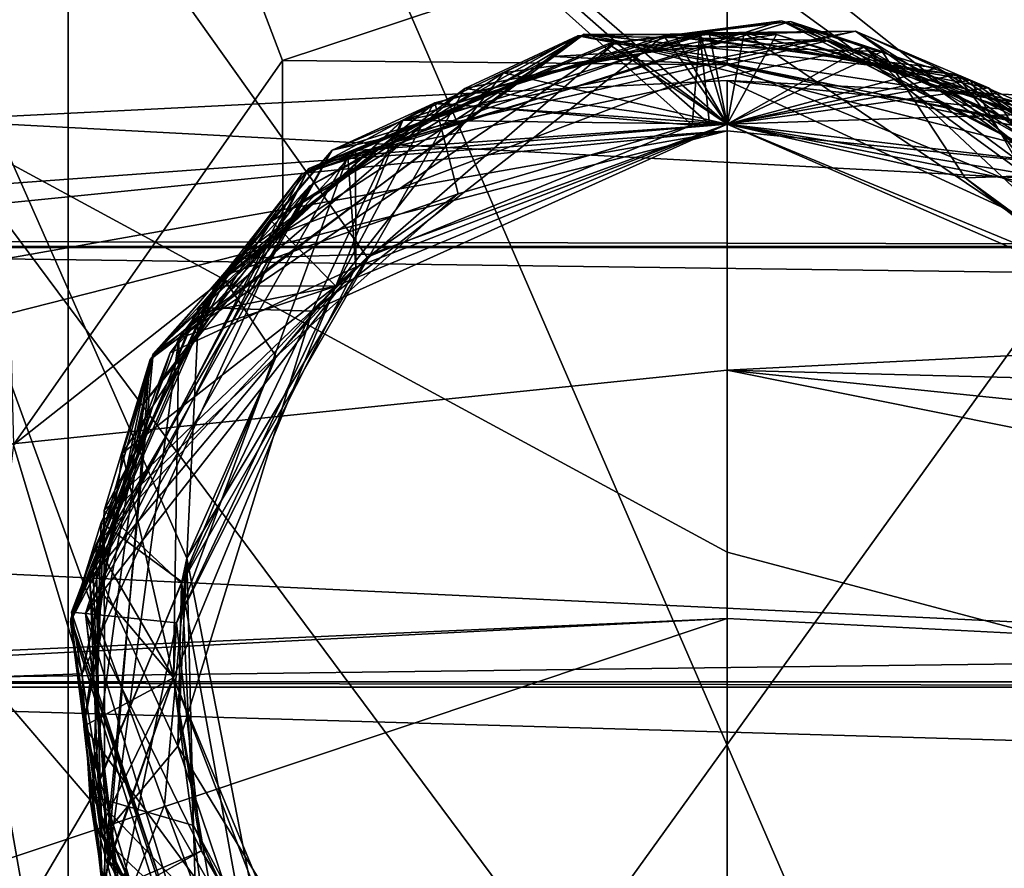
# Model space of a CAD drawing. Header units: millimetres. Extents: x -175 to 175, y 0 to 204.
# Tile 21 of 138: x -152.68 to -148.95, y 75.88 to 79.1. Entities that reach past the tile are written whole.
import ezdxf

# ---------------------------------------------------------------- set-up
doc = ezdxf.new("R2010")
doc.units = ezdxf.units.MM
doc.header["$LTSCALE"] = 65.185185
for name, color, linetype in [('1052', 7, 'CONTINUOUS'), ('1136', 7, 'CONTINUOUS'), ('1137', 7, 'CONTINUOUS'), ('1138', 7, 'CONTINUOUS'), ('1139', 7, 'CONTINUOUS'), ('1146', 7, 'CONTINUOUS'), ('1147', 7, 'CONTINUOUS'), ('1148', 7, 'CONTINUOUS'), ('1149', 7, 'CONTINUOUS'), ('1150', 7, 'CONTINUOUS'), ('1151', 7, 'CONTINUOUS'), ('1207', 7, 'CONTINUOUS'), ('1208', 7, 'CONTINUOUS'), ('1209', 7, 'CONTINUOUS'), ('1210', 7, 'CONTINUOUS'), ('1211', 7, 'CONTINUOUS'), ('1212', 7, 'CONTINUOUS'), ('1315', 7, 'CONTINUOUS'), ('1317', 7, 'CONTINUOUS'), ('1322', 7, 'CONTINUOUS'), ('1336', 7, 'CONTINUOUS'), ('1358', 7, 'CONTINUOUS'), ('1398', 7, 'CONTINUOUS'), ('857', 7, 'CONTINUOUS'), ('861', 7, 'CONTINUOUS'), ('862', 7, 'CONTINUOUS'), ('900', 7, 'CONTINUOUS'), ('902', 7, 'CONTINUOUS')]:
    doc.layers.add(name, color=color, linetype=linetype)

msp = doc.modelspace()

# ---------------------------------------------------------------- linework, layer by layer
at = {"layer": '1052', "color": 7, "linetype": 'CONTINUOUS', "true_color": 0xe0f2ff}
for points in [[(-152.5258, 70.5738, 8.5255), (-152.8154, 76.6019, 8.6746), (-153.1379, 70.5633, 8.3158), (-152.5258, 70.5738, 8.5255)], [(-152.6607, 75.7243, 8.6604), (-152.8154, 76.6019, 8.6746), (-152.5258, 70.5738, 8.5255), (-152.6607, 75.7243, 8.6604)]]:
    msp.add_3dface(points, dxfattribs=at)
at = {"layer": '1136', "color": 7, "linetype": 'CONTINUOUS', "true_color": 0xe0f2ff}
for points in [[(-150, 78.7, 7.5277), (-148.5151, 78.085, 7.4277), (-150, 78.7, 7.6919), (-150, 78.7, 7.5277)], [(-150, 78.7, 7.6919), (-148.5151, 78.085, 7.4277), (-148.5149, 78.0847, 7.5919), (-150, 78.7, 7.6919)]]:
    msp.add_3dface(points, dxfattribs=at)
at = {"layer": '1137', "color": 7, "linetype": 'CONTINUOUS', "true_color": 0xe0f2ff}
for points in [[(-148.3127, 78.9406, 8.7446), (-150, 79.5, 8.7592), (-148.5091, 78.3109, 8.1286), (-148.3127, 78.9406, 8.7446)], [(-150, 79.5, 8.7592), (-150, 78.9251, 8.1843), (-148.5091, 78.3109, 8.1286), (-150, 79.5, 8.7592)]]:
    msp.add_3dface(points, dxfattribs=at)
at = {"layer": '1138', "color": 7, "linetype": 'CONTINUOUS', "true_color": 0xe0f2ff}
for points in [[(-151.5739, 77.9903, 7.6356), (-150, 78.7, 7.5277), (-151.3527, 78.2063, 7.781), (-151.5739, 77.9903, 7.6356)], [(-150, 78.7, 7.5277), (-150, 78.7, 7.6919), (-151.3527, 78.2063, 7.781), (-150, 78.7, 7.5277)], [(-152.0694, 76.9573, 7.8701), (-151.5739, 77.9903, 7.6356), (-151.3527, 78.2063, 7.781), (-152.0694, 76.9573, 7.8701)], [(-152.0839, 76.3408, 7.7435), (-151.5739, 77.9903, 7.6356), (-152.0694, 76.9573, 7.8701), (-152.0839, 76.3408, 7.7435)], [(-151.813, 75.5403, 7.9592), (-152.0839, 76.3408, 7.7435), (-152.0694, 76.9573, 7.8701), (-151.813, 75.5403, 7.9592)], [(-151.1854, 74.8666, 7.8514), (-152.0839, 76.3408, 7.7435), (-151.813, 75.5403, 7.9592), (-151.1854, 74.8666, 7.8514)]]:
    msp.add_3dface(points, dxfattribs=at)
at = {"layer": '1139', "color": 7, "linetype": 'CONTINUOUS', "true_color": 0xe0f2ff}
for points in [[(-150, 79.5, 8.7592), (-151.6873, 78.9406, 8.7446), (-150, 78.9251, 8.1843), (-150, 79.5, 8.7592)], [(-151.6873, 78.9406, 8.7446), (-152.7068, 77.4831, 8.7064), (-151.6863, 78.2882, 8.2454), (-151.6873, 78.9406, 8.7446)], [(-150, 78.9251, 8.1843), (-151.6873, 78.9406, 8.7446), (-151.6863, 78.2882, 8.2454), (-150, 78.9251, 8.1843)], [(-151.6863, 78.2882, 8.2454), (-152.7068, 77.4831, 8.7064), (-152.4467, 76.6149, 8.306), (-151.6863, 78.2882, 8.2454)], [(-152.7068, 77.4831, 8.7064), (-152.8154, 76.6019, 8.6746), (-152.4467, 76.6149, 8.306), (-152.7068, 77.4831, 8.7064)], [(-152.4467, 76.6149, 8.306), (-152.8154, 76.6019, 8.6746), (-152.417, 76.1374, 8.3202), (-152.4467, 76.6149, 8.306)], [(-152.8154, 76.6019, 8.6746), (-152.6607, 75.7243, 8.6604), (-152.417, 76.1374, 8.3202), (-152.8154, 76.6019, 8.6746)], [(-152.417, 76.1374, 8.3202), (-152.6607, 75.7243, 8.6604), (-152.2929, 75.6733, 8.3323), (-152.417, 76.1374, 8.3202)]]:
    msp.add_3dface(points, dxfattribs=at)
at = {"layer": '1146', "color": 7, "linetype": 'CONTINUOUS', "true_color": 0xe0f2ff}
for points in [[(-150.201, 79.0385, 6.3233), (-151.2309, 78.7146, 6.3799), (-150, 78.7, 6.0919), (-150.201, 79.0385, 6.3233)], [(-151.1145, 78.7782, 7.173), (-150, 78.7, 6.8919), (-150.0685, 79.0458, 7.1164), (-151.1145, 78.7782, 7.173)], [(-150.9948, 78.8354, 7.9661), (-150, 78.7, 7.6919), (-149.9358, 79.0459, 7.9095), (-150.9948, 78.8354, 7.9661)], [(-149.1319, 78.8876, 6.2666), (-150.201, 79.0385, 6.3233), (-150, 78.7, 6.0919), (-149.1319, 78.8876, 6.2666)], [(-150.0685, 79.0458, 7.1164), (-150, 78.7, 6.8919), (-149.0092, 78.8372, 7.0597), (-150.0685, 79.0458, 7.1164)], [(-150, 78.7, 7.6919), (-148.5149, 78.0847, 7.5919), (-149.9358, 79.0459, 7.9095), (-150, 78.7, 7.6919)], [(-149.9358, 79.0459, 7.9095), (-148.5149, 78.0847, 7.5919), (-148.8893, 78.7802, 7.8528), (-149.9358, 79.0459, 7.9095)], [(-148.5152, 78.0851, 5.9919), (-149.1319, 78.8876, 6.2666), (-150, 78.7, 6.0919), (-148.5152, 78.0851, 5.9919)], [(-148.2318, 78.2913, 6.21), (-149.1319, 78.8876, 6.2666), (-148.5152, 78.0851, 5.9919), (-148.2318, 78.2913, 6.21)], [(-151.86, 78.1897, 8.0228), (-151.3527, 78.2063, 7.781), (-150.9948, 78.8354, 7.9661), (-151.86, 78.1897, 8.0228)], [(-151.3527, 78.2063, 7.781), (-150, 78.7, 7.6919), (-150.9948, 78.8354, 7.9661), (-151.3527, 78.2063, 7.781)], [(-150, 78.7, 6.8919), (-148.5151, 78.085, 6.7919), (-149.0092, 78.8372, 7.0597), (-150, 78.7, 6.8919)], [(-149.0092, 78.8372, 7.0597), (-148.5151, 78.085, 6.7919), (-148.1428, 78.1929, 7.0031), (-149.0092, 78.8372, 7.0597)], [(-151.9435, 78.0865, 7.2297), (-151.4849, 78.0849, 6.9919), (-151.1145, 78.7782, 7.173), (-151.9435, 78.0865, 7.2297)], [(-151.4849, 78.0849, 6.9919), (-150, 78.7, 6.8919), (-151.1145, 78.7782, 7.173), (-151.4849, 78.0849, 6.9919)], [(-151.2309, 78.7146, 6.3799), (-152.0212, 77.979, 6.4366), (-151.485, 78.0848, 6.1919), (-151.2309, 78.7146, 6.3799)], [(-150, 78.7, 6.0919), (-151.2309, 78.7146, 6.3799), (-151.485, 78.0848, 6.1919), (-150, 78.7, 6.0919)], [(-152.0694, 76.9573, 7.8701), (-151.3527, 78.2063, 7.781), (-152.3631, 77.2344, 8.0794), (-152.0694, 76.9573, 7.8701)], [(-152.3631, 77.2344, 8.0794), (-151.3527, 78.2063, 7.781), (-151.86, 78.1897, 8.0228), (-152.3631, 77.2344, 8.0794)], [(-152.0212, 77.979, 6.4366), (-152.4179, 76.9748, 6.4932), (-151.485, 78.0848, 6.1919), (-152.0212, 77.979, 6.4366)], [(-151.485, 78.0848, 6.1919), (-152.4179, 76.9748, 6.4932), (-152.1, 76.6, 6.2919), (-151.485, 78.0848, 6.1919)], [(-152.394, 77.1053, 7.2863), (-151.4849, 78.0849, 6.9919), (-151.9435, 78.0865, 7.2297), (-152.394, 77.1053, 7.2863)], [(-152.1, 76.6, 7.0919), (-151.4849, 78.0849, 6.9919), (-152.394, 77.1053, 7.2863), (-152.1, 76.6, 7.0919)], [(-152.4061, 76.1555, 8.1361), (-152.0694, 76.9573, 7.8701), (-152.3631, 77.2344, 8.0794), (-152.4061, 76.1555, 8.1361)], [(-152.3785, 76.0258, 7.343), (-152.1, 76.6, 7.0919), (-152.394, 77.1053, 7.2863), (-152.3785, 76.0258, 7.343)], [(-152.4179, 76.9748, 6.4932), (-152.3438, 75.8977, 6.5499), (-152.1, 76.6, 6.2919), (-152.4179, 76.9748, 6.4932)], [(-151.813, 75.5403, 7.9592), (-152.0694, 76.9573, 7.8701), (-152.4061, 76.1555, 8.1361), (-151.813, 75.5403, 7.9592)], [(-152.4347, 76.8432, 5.7001), (-152.3023, 75.7717, 5.7568), (-152.0896, 76.8087, 5.4792), (-152.4347, 76.8432, 5.7001)], [(-152.0896, 76.8087, 5.4792), (-152.3023, 75.7717, 5.7568), (-151.9947, 75.9433, 5.5324), (-152.0896, 76.8087, 5.4792)], [(-151.8997, 75.058, 7.3996), (-152.1, 76.6, 7.0919), (-152.3785, 76.0258, 7.343), (-151.8997, 75.058, 7.3996)], [(-152.3438, 75.8977, 6.5499), (-151.8134, 74.9573, 6.6065), (-152.1, 76.6, 6.2919), (-152.3438, 75.8977, 6.5499)], [(-151.4849, 75.1151, 7.1919), (-152.1, 76.6, 7.0919), (-151.8997, 75.058, 7.3996), (-151.4849, 75.1151, 7.1919)], [(-152.1, 76.6, 6.2919), (-151.8134, 74.9573, 6.6065), (-151.4849, 75.115, 6.3919), (-152.1, 76.6, 6.2919)], [(-151.9805, 75.1633, 8.1927), (-151.813, 75.5403, 7.9592), (-152.4061, 76.1555, 8.1361), (-151.9805, 75.1633, 8.1927)], [(-151.9947, 75.9433, 5.5324), (-152.3023, 75.7717, 5.7568), (-151.5569, 75.1908, 5.5856), (-151.9947, 75.9433, 5.5324)]]:
    msp.add_3dface(points, dxfattribs=at)
at = {"layer": '1147', "color": 7, "linetype": 'CONTINUOUS', "true_color": 0xe0f2ff}
for points in [[(-152.1895, 77.8066, 8.1457), (-150.9948, 78.8354, 7.9661), (-150.5667, 79.0349, 8.0389), (-152.1895, 77.8066, 8.1457)], [(-152.1895, 77.8066, 8.1457), (-150.5667, 79.0349, 8.0389), (-151.5831, 78.4656, 8.1964), (-152.1895, 77.8066, 8.1457)], [(-152.1773, 77.8286, 6.5444), (-151.2309, 78.7146, 6.3799), (-150.5422, 79.0405, 6.4376), (-152.1773, 77.8286, 6.5444)], [(-152.1773, 77.8286, 6.5444), (-150.5422, 79.0405, 6.4376), (-151.7292, 78.3311, 6.6067), (-152.1773, 77.8286, 6.5444)], [(-151.7292, 78.3311, 6.6067), (-150.5422, 79.0405, 6.4376), (-150.849, 78.8948, 6.5519), (-151.7292, 78.3311, 6.6067)], [(-151.5831, 78.4656, 8.1964), (-150.5667, 79.0349, 8.0389), (-150.6601, 78.9561, 8.1416), (-151.5831, 78.4656, 8.1964)], [(-151.4987, 78.6009, 7.2917), (-150.0685, 79.0458, 7.1164), (-149.5142, 79.0523, 7.1849), (-151.4987, 78.6009, 7.2917)], [(-151.4987, 78.6009, 7.2917), (-149.5142, 79.0523, 7.1849), (-151.2348, 78.7123, 7.3742), (-151.4987, 78.6009, 7.2917)], [(-151.1145, 78.7782, 7.173), (-150.0685, 79.0458, 7.1164), (-151.4987, 78.6009, 7.2917), (-151.1145, 78.7782, 7.173)], [(-151.2348, 78.7123, 7.3742), (-149.5142, 79.0523, 7.1849), (-150.2406, 79.0349, 7.3193), (-151.2348, 78.7123, 7.3742)], [(-151.2309, 78.7146, 6.3799), (-150.201, 79.0385, 6.3233), (-150.5422, 79.0405, 6.4376), (-151.2309, 78.7146, 6.3799)], [(-150.9948, 78.8354, 7.9661), (-149.9358, 79.0459, 7.9095), (-150.5667, 79.0349, 8.0389), (-150.9948, 78.8354, 7.9661)], [(-150.849, 78.8948, 6.5519), (-150.5422, 79.0405, 6.4376), (-149.8138, 79.0397, 6.4971), (-150.849, 78.8948, 6.5519)], [(-150.6601, 78.9561, 8.1416), (-150.5667, 79.0349, 8.0389), (-149.6165, 79.0166, 8.0868), (-150.6601, 78.9561, 8.1416)], [(-149.9358, 79.0459, 7.9095), (-148.8893, 78.7802, 7.8528), (-150.5667, 79.0349, 8.0389), (-149.9358, 79.0459, 7.9095)], [(-150.5667, 79.0349, 8.0389), (-148.8893, 78.7802, 7.8528), (-148.5684, 78.6495, 7.9322), (-150.5667, 79.0349, 8.0389)], [(-150.5667, 79.0349, 8.0389), (-148.5684, 78.6495, 7.9322), (-149.6165, 79.0166, 8.0868), (-150.5667, 79.0349, 8.0389)], [(-150.201, 79.0385, 6.3233), (-149.1319, 78.8876, 6.2666), (-150.5422, 79.0405, 6.4376), (-150.201, 79.0385, 6.3233)], [(-150.5422, 79.0405, 6.4376), (-149.1319, 78.8876, 6.2666), (-148.5478, 78.635, 6.3309), (-150.5422, 79.0405, 6.4376)], [(-150.5422, 79.0405, 6.4376), (-148.5478, 78.635, 6.3309), (-149.8138, 79.0397, 6.4971), (-150.5422, 79.0405, 6.4376)], [(-150.2406, 79.0349, 7.3193), (-149.5142, 79.0523, 7.1849), (-149.2024, 78.9131, 7.2645), (-150.2406, 79.0349, 7.3193)], [(-150.0685, 79.0458, 7.1164), (-149.0092, 78.8372, 7.0597), (-149.5142, 79.0523, 7.1849), (-150.0685, 79.0458, 7.1164)], [(-149.8138, 79.0397, 6.4971), (-148.5478, 78.635, 6.3309), (-148.8126, 78.7393, 6.4423), (-149.8138, 79.0397, 6.4971)], [(-149.0092, 78.8372, 7.0597), (-148.1428, 78.1929, 7.0031), (-149.5142, 79.0523, 7.1849), (-149.0092, 78.8372, 7.0597)], [(-149.5142, 79.0523, 7.1849), (-148.1428, 78.1929, 7.0031), (-147.8516, 77.8785, 7.0782), (-149.5142, 79.0523, 7.1849)], [(-149.5142, 79.0523, 7.1849), (-147.8516, 77.8785, 7.0782), (-149.2024, 78.9131, 7.2645), (-149.5142, 79.0523, 7.1849)], [(-149.6165, 79.0166, 8.0868), (-148.5684, 78.6495, 7.9322), (-148.643, 78.636, 8.032), (-149.6165, 79.0166, 8.0868)], [(-149.2024, 78.9131, 7.2645), (-147.8516, 77.8785, 7.0782), (-148.3098, 78.3692, 7.2097), (-149.2024, 78.9131, 7.2645)], [(-149.1319, 78.8876, 6.2666), (-148.2318, 78.2913, 6.21), (-148.5478, 78.635, 6.3309), (-149.1319, 78.8876, 6.2666)], [(-151.86, 78.1897, 8.0228), (-150.9948, 78.8354, 7.9661), (-152.1895, 77.8066, 8.1457), (-151.86, 78.1897, 8.0228)], [(-151.9435, 78.0865, 7.2297), (-151.1145, 78.7782, 7.173), (-151.4987, 78.6009, 7.2917), (-151.9435, 78.0865, 7.2297)], [(-152.0212, 77.979, 6.4366), (-151.2309, 78.7146, 6.3799), (-152.1773, 77.8286, 6.5444), (-152.0212, 77.979, 6.4366)], [(-152.0037, 78.0042, 7.429), (-151.4987, 78.6009, 7.2917), (-151.2348, 78.7123, 7.3742), (-152.0037, 78.0042, 7.429)], [(-152.49, 76.8234, 7.3984), (-151.9435, 78.0865, 7.2297), (-151.4987, 78.6009, 7.2917), (-152.49, 76.8234, 7.3984)], [(-152.49, 76.8234, 7.3984), (-151.4987, 78.6009, 7.2917), (-152.4069, 77.0398, 7.4838), (-152.49, 76.8234, 7.3984)], [(-152.4069, 77.0398, 7.4838), (-151.4987, 78.6009, 7.2917), (-152.0037, 78.0042, 7.429), (-152.4069, 77.0398, 7.4838)], [(-152.2173, 77.6346, 8.2512), (-152.1895, 77.8066, 8.1457), (-151.5831, 78.4656, 8.1964), (-152.2173, 77.6346, 8.2512)], [(-152.2939, 77.4514, 6.6616), (-152.1773, 77.8286, 6.5444), (-151.7292, 78.3311, 6.6067), (-152.2939, 77.4514, 6.6616)], [(-152.3631, 77.2344, 8.0794), (-151.86, 78.1897, 8.0228), (-152.1895, 77.8066, 8.1457), (-152.3631, 77.2344, 8.0794)], [(-152.394, 77.1053, 7.2863), (-151.9435, 78.0865, 7.2297), (-152.49, 76.8234, 7.3984), (-152.394, 77.1053, 7.2863)], [(-152.4179, 76.9748, 6.4932), (-152.0212, 77.979, 6.4366), (-152.1773, 77.8286, 6.5444), (-152.4179, 76.9748, 6.4932)], [(-152.3694, 75.8025, 6.6512), (-152.1773, 77.8286, 6.5444), (-152.4399, 76.4164, 6.7164), (-152.3694, 75.8025, 6.6512)], [(-152.4399, 76.4164, 6.7164), (-152.1773, 77.8286, 6.5444), (-152.2939, 77.4514, 6.6616), (-152.4399, 76.4164, 6.7164)], [(-152.3694, 75.8025, 6.6512), (-152.4179, 76.9748, 6.4932), (-152.1773, 77.8286, 6.5444), (-152.3694, 75.8025, 6.6512)], [(-152.4467, 76.6149, 8.306), (-152.417, 76.1374, 8.3202), (-152.1895, 77.8066, 8.1457), (-152.4467, 76.6149, 8.306)], [(-152.4467, 76.6149, 8.306), (-152.1895, 77.8066, 8.1457), (-152.2173, 77.6346, 8.2512), (-152.4467, 76.6149, 8.306)], [(-152.417, 76.1374, 8.3202), (-152.3612, 75.7787, 8.2524), (-152.1895, 77.8066, 8.1457), (-152.417, 76.1374, 8.3202)], [(-152.3612, 75.7787, 8.2524), (-152.3631, 77.2344, 8.0794), (-152.1895, 77.8066, 8.1457), (-152.3612, 75.7787, 8.2524)], [(-152.4061, 76.1555, 8.1361), (-152.3631, 77.2344, 8.0794), (-152.3612, 75.7787, 8.2524), (-152.4061, 76.1555, 8.1361)], [(-152.3785, 76.0258, 7.343), (-152.394, 77.1053, 7.2863), (-152.49, 76.8234, 7.3984), (-152.3785, 76.0258, 7.343)], [(-152.3709, 75.9952, 7.5386), (-152.49, 76.8234, 7.3984), (-152.4069, 77.0398, 7.4838), (-152.3709, 75.9952, 7.5386)], [(-152.3438, 75.8977, 6.5499), (-152.4179, 76.9748, 6.4932), (-152.3694, 75.8025, 6.6512), (-152.3438, 75.8977, 6.5499)], [(-151.831, 74.8979, 7.5052), (-152.3785, 76.0258, 7.343), (-152.49, 76.8234, 7.3984), (-151.831, 74.8979, 7.5052)], [(-151.831, 74.8979, 7.5052), (-152.49, 76.8234, 7.3984), (-151.9021, 75.0609, 7.5934), (-151.831, 74.8979, 7.5052)], [(-151.9021, 75.0609, 7.5934), (-152.49, 76.8234, 7.3984), (-152.3709, 75.9952, 7.5386), (-151.9021, 75.0609, 7.5934)], [(-151.8481, 74.9164, 5.9039), (-152.4347, 76.8432, 5.7001), (-152.4876, 76.8485, 5.7971), (-151.8481, 74.9164, 5.9039)], [(-151.8481, 74.9164, 5.9039), (-152.4876, 76.8485, 5.7971), (-152.314, 75.8049, 5.9489), (-151.8481, 74.9164, 5.9039)], [(-152.314, 75.8049, 5.9489), (-152.4876, 76.8485, 5.7971), (-152.4347, 76.8432, 5.8941), (-152.314, 75.8049, 5.9489)], [(-152.3023, 75.7717, 5.7568), (-152.4347, 76.8432, 5.7001), (-151.8481, 74.9164, 5.9039), (-152.3023, 75.7717, 5.7568)], [(-152.1406, 75.4149, 6.7712), (-152.3694, 75.8025, 6.6512), (-152.4399, 76.4164, 6.7164), (-152.1406, 75.4149, 6.7712)], [(-151.9805, 75.1633, 8.1927), (-152.4061, 76.1555, 8.1361), (-152.3612, 75.7787, 8.2524), (-151.9805, 75.1633, 8.1927)], [(-152.417, 76.1374, 8.3202), (-152.2929, 75.6733, 8.3323), (-152.3612, 75.7787, 8.2524), (-152.417, 76.1374, 8.3202)], [(-151.8997, 75.058, 7.3996), (-152.3785, 76.0258, 7.343), (-151.831, 74.8979, 7.5052), (-151.8997, 75.058, 7.3996)], [(-151.8134, 74.9573, 6.6065), (-152.3438, 75.8977, 6.5499), (-152.3694, 75.8025, 6.6512), (-151.8134, 74.9573, 6.6065)]]:
    msp.add_3dface(points, dxfattribs=at)
at = {"layer": '1148', "color": 7, "linetype": 'CONTINUOUS', "true_color": 0xe0f2ff}
for points in [[(-150, 78.7, 7.5277), (-151.5739, 77.9903, 7.6356), (-150.2406, 79.0349, 7.3193), (-150, 78.7, 7.5277)], [(-151.5739, 77.9903, 7.6356), (-151.2348, 78.7123, 7.3742), (-150.2406, 79.0349, 7.3193), (-151.5739, 77.9903, 7.6356)], [(-150.849, 78.8948, 6.5519), (-149.8138, 79.0397, 6.4971), (-150, 78.7, 6.7277), (-150.849, 78.8948, 6.5519)], [(-150, 78.7, 7.5277), (-150.2406, 79.0349, 7.3193), (-149.2024, 78.9131, 7.2645), (-150, 78.7, 7.5277)], [(-149.8138, 79.0397, 6.4971), (-148.8126, 78.7393, 6.4423), (-150, 78.7, 6.7277), (-149.8138, 79.0397, 6.4971)], [(-150, 78.9251, 8.1843), (-150.6601, 78.9561, 8.1416), (-149.6165, 79.0166, 8.0868), (-150, 78.9251, 8.1843)], [(-150, 78.9251, 8.1843), (-149.6165, 79.0166, 8.0868), (-148.643, 78.636, 8.032), (-150, 78.9251, 8.1843)], [(-150, 78.9251, 8.1843), (-151.6863, 78.2882, 8.2454), (-150.6601, 78.9561, 8.1416), (-150, 78.9251, 8.1843)], [(-151.6863, 78.2882, 8.2454), (-151.5831, 78.4656, 8.1964), (-150.6601, 78.9561, 8.1416), (-151.6863, 78.2882, 8.2454)], [(-148.5091, 78.3109, 8.1286), (-150, 78.9251, 8.1843), (-148.643, 78.636, 8.032), (-148.5091, 78.3109, 8.1286)], [(-150, 78.7, 7.5277), (-149.2024, 78.9131, 7.2645), (-148.3098, 78.3692, 7.2097), (-150, 78.7, 7.5277)], [(-151.7292, 78.3311, 6.6067), (-150.849, 78.8948, 6.5519), (-151.485, 78.0848, 6.8277), (-151.7292, 78.3311, 6.6067)], [(-151.485, 78.0848, 6.8277), (-150.849, 78.8948, 6.5519), (-150, 78.7, 6.7277), (-151.485, 78.0848, 6.8277)], [(-150, 78.7, 6.7277), (-148.8126, 78.7393, 6.4423), (-148.5152, 78.0851, 6.6277), (-150, 78.7, 6.7277)], [(-151.5739, 77.9903, 7.6356), (-152.0037, 78.0042, 7.429), (-151.2348, 78.7123, 7.3742), (-151.5739, 77.9903, 7.6356)], [(-148.5151, 78.085, 7.4277), (-150, 78.7, 7.5277), (-148.3098, 78.3692, 7.2097), (-148.5151, 78.085, 7.4277)], [(-151.6863, 78.2882, 8.2454), (-152.2173, 77.6346, 8.2512), (-151.5831, 78.4656, 8.1964), (-151.6863, 78.2882, 8.2454)], [(-152.2939, 77.4514, 6.6616), (-151.7292, 78.3311, 6.6067), (-151.485, 78.0848, 6.8277), (-152.2939, 77.4514, 6.6616)], [(-151.6863, 78.2882, 8.2454), (-152.4467, 76.6149, 8.306), (-152.2173, 77.6346, 8.2512), (-151.6863, 78.2882, 8.2454)], [(-152.1, 76.6, 6.9277), (-152.2939, 77.4514, 6.6616), (-151.485, 78.0848, 6.8277), (-152.1, 76.6, 6.9277)], [(-152.0839, 76.3408, 7.7435), (-152.4069, 77.0398, 7.4838), (-152.0037, 78.0042, 7.429), (-152.0839, 76.3408, 7.7435)], [(-151.5739, 77.9903, 7.6356), (-152.0839, 76.3408, 7.7435), (-152.0037, 78.0042, 7.429), (-151.5739, 77.9903, 7.6356)], [(-152.4399, 76.4164, 6.7164), (-152.2939, 77.4514, 6.6616), (-152.1, 76.6, 6.9277), (-152.4399, 76.4164, 6.7164)], [(-152.0839, 76.3408, 7.7435), (-152.3709, 75.9952, 7.5386), (-152.4069, 77.0398, 7.4838), (-152.0839, 76.3408, 7.7435)], [(-152.314, 75.8049, 5.9489), (-152.4347, 76.8432, 5.8941), (-151.9947, 75.9433, 6.1682), (-152.314, 75.8049, 5.9489)], [(-151.9947, 75.9433, 6.1682), (-152.4347, 76.8432, 5.8941), (-152.0896, 76.8087, 6.1151), (-151.9947, 75.9433, 6.1682)], [(-151.4849, 75.115, 7.0277), (-152.4399, 76.4164, 6.7164), (-152.1, 76.6, 6.9277), (-151.4849, 75.115, 7.0277)], [(-152.1406, 75.4149, 6.7712), (-152.4399, 76.4164, 6.7164), (-151.4849, 75.115, 7.0277), (-152.1406, 75.4149, 6.7712)], [(-152.0839, 76.3408, 7.7435), (-151.1854, 74.8666, 7.8514), (-152.3709, 75.9952, 7.5386), (-152.0839, 76.3408, 7.7435)], [(-151.1854, 74.8666, 7.8514), (-151.9021, 75.0609, 7.5934), (-152.3709, 75.9952, 7.5386), (-151.1854, 74.8666, 7.8514)], [(-151.5569, 75.1908, 6.2214), (-152.314, 75.8049, 5.9489), (-151.9947, 75.9433, 6.1682), (-151.5569, 75.1908, 6.2214)]]:
    msp.add_3dface(points, dxfattribs=at)
at = {"layer": '1149', "color": 7, "linetype": 'CONTINUOUS', "true_color": 0xe0f2ff}
for points in [[(-151.1097, 78.7807, 4.7728), (-150.1336, 78.6957, 4.5), (-150.1035, 79.0446, 4.7182), (-151.1097, 78.7807, 4.7728)], [(-150.1336, 78.6957, 4.5), (-150.0675, 78.7, 4.5), (-150.1035, 79.0446, 4.7182), (-150.1336, 78.6957, 4.5)], [(-150.0675, 78.7, 4.5), (-150.0013, 78.7008, 4.5), (-150.1035, 79.0446, 4.7182), (-150.0675, 78.7, 4.5)], [(-150.1035, 79.0446, 4.7182), (-150.0013, 78.7008, 4.5), (-149.0785, 78.8666, 4.6637), (-150.1035, 79.0446, 4.7182)], [(-151.4104, 78.5994, 5.591), (-150, 78.7, 5.2919), (-150.4522, 79.0046, 5.5365), (-151.4104, 78.5994, 5.591)], [(-150.4522, 79.0046, 5.5365), (-150, 78.7, 5.2919), (-149.4123, 78.9752, 5.4819), (-150.4522, 79.0046, 5.5365)], [(-149.4123, 78.9752, 5.4819), (-150, 78.7, 5.2919), (-149.0975, 78.4962, 5.2353), (-149.4123, 78.9752, 5.4819)], [(-148.4786, 78.5163, 5.4274), (-149.4123, 78.9752, 5.4819), (-149.0975, 78.4962, 5.2353), (-148.4786, 78.5163, 5.4274)], [(-150.0013, 78.7008, 4.5), (-148.8735, 78.5115, 4.5), (-149.0785, 78.8666, 4.6637), (-150.0013, 78.7008, 4.5)], [(-149.0785, 78.8666, 4.6637), (-148.8735, 78.5115, 4.5), (-148.2201, 78.2789, 4.6091), (-149.0785, 78.8666, 4.6637)], [(-151.1097, 78.7807, 4.7728), (-151.9154, 78.1225, 4.8273), (-151.0213, 78.4349, 4.5566), (-151.1097, 78.7807, 4.7728)], [(-150.1336, 78.6957, 4.5), (-151.1097, 78.7807, 4.7728), (-151.0213, 78.4349, 4.5566), (-150.1336, 78.6957, 4.5)], [(-151.4092, 78.157, 5.3856), (-150, 78.7, 5.2919), (-151.4104, 78.5994, 5.591), (-151.4092, 78.157, 5.3856)], [(-152.1136, 77.8327, 5.6456), (-151.4092, 78.157, 5.3856), (-151.4104, 78.5994, 5.591), (-152.1136, 77.8327, 5.6456)], [(-148.3702, 77.9242, 5.1788), (-148.4786, 78.5163, 5.4274), (-149.0975, 78.4962, 5.2353), (-148.3702, 77.9242, 5.1788)], [(-151.0213, 78.4349, 4.5566), (-151.9154, 78.1225, 4.8273), (-151.7108, 77.8179, 4.6131), (-151.0213, 78.4349, 4.5566)], [(-152.4347, 76.8432, 5.7001), (-152.0896, 76.8087, 5.4792), (-151.4092, 78.157, 5.3856), (-152.4347, 76.8432, 5.7001)], [(-152.4347, 76.8432, 5.7001), (-151.4092, 78.157, 5.3856), (-152.1136, 77.8327, 5.6456), (-152.4347, 76.8432, 5.7001)], [(-151.9154, 78.1225, 4.8273), (-152.3748, 77.1891, 4.8819), (-151.7108, 77.8179, 4.6131), (-151.9154, 78.1225, 4.8273)], [(-151.7108, 77.8179, 4.6131), (-152.3748, 77.1891, 4.8819), (-152.0682, 76.9642, 4.6697), (-151.7108, 77.8179, 4.6131)], [(-152.3748, 77.1891, 4.8819), (-152.4049, 76.1492, 4.9364), (-152.0682, 76.9642, 4.6697), (-152.3748, 77.1891, 4.8819)], [(-152.0682, 76.9642, 4.6697), (-152.4049, 76.1492, 4.9364), (-152.024, 76.0401, 4.7263), (-152.0682, 76.9642, 4.6697)], [(-152.4049, 76.1492, 4.9364), (-152.0002, 75.1908, 4.991), (-152.024, 76.0401, 4.7263), (-152.4049, 76.1492, 4.9364)], [(-152.024, 76.0401, 4.7263), (-152.0002, 75.1908, 4.991), (-151.587, 75.2247, 4.7828), (-152.024, 76.0401, 4.7263)]]:
    msp.add_3dface(points, dxfattribs=at)
at = {"layer": '1150', "color": 7, "linetype": 'CONTINUOUS', "true_color": 0xe0f2ff}
for points in [[(-150.1035, 79.0446, 4.7182), (-149.7946, 79.0915, 4.7993), (-151.6132, 78.5098, 4.8991), (-150.1035, 79.0446, 4.7182)], [(-151.6132, 78.5098, 4.8991), (-149.7946, 79.0915, 4.7993), (-150.4237, 79.0098, 4.929), (-151.6132, 78.5098, 4.8991)], [(-150.4522, 79.0046, 5.5365), (-149.7601, 79.0885, 5.5976), (-151.5867, 78.532, 5.6974), (-150.4522, 79.0046, 5.5365)], [(-151.5867, 78.532, 5.6974), (-149.7601, 79.0885, 5.5976), (-151.4395, 78.5786, 5.7869), (-151.5867, 78.532, 5.6974)], [(-151.4395, 78.5786, 5.7869), (-149.7601, 79.0885, 5.5976), (-149.4821, 78.9913, 5.6796), (-151.4395, 78.5786, 5.7869)], [(-150.4522, 79.0046, 5.5365), (-149.4123, 78.9752, 5.4819), (-149.7601, 79.0885, 5.5976), (-150.4522, 79.0046, 5.5365)], [(-150.4237, 79.0098, 4.929), (-149.7946, 79.0915, 4.7993), (-148.484, 78.5205, 4.8217), (-150.4237, 79.0098, 4.929)], [(-150.1035, 79.0446, 4.7182), (-149.0785, 78.8666, 4.6637), (-149.7946, 79.0915, 4.7993), (-150.1035, 79.0446, 4.7182)], [(-149.0785, 78.8666, 4.6637), (-148.2201, 78.2789, 4.6091), (-149.7946, 79.0915, 4.7993), (-149.0785, 78.8666, 4.6637)], [(-148.2201, 78.2789, 4.6091), (-148.0957, 78.2198, 4.6996), (-149.7946, 79.0915, 4.7993), (-148.2201, 78.2789, 4.6091)], [(-149.7946, 79.0915, 4.7993), (-148.0957, 78.2198, 4.6996), (-148.484, 78.5205, 4.8217), (-149.7946, 79.0915, 4.7993)], [(-149.4123, 78.9752, 5.4819), (-148.4786, 78.5163, 5.4274), (-149.7601, 79.0885, 5.5976), (-149.4123, 78.9752, 5.4819)], [(-148.4786, 78.5163, 5.4274), (-148.0735, 78.1933, 5.4978), (-149.7601, 79.0885, 5.5976), (-148.4786, 78.5163, 5.4274)], [(-149.7601, 79.0885, 5.5976), (-148.0735, 78.1933, 5.4978), (-149.4821, 78.9913, 5.6796), (-149.7601, 79.0885, 5.5976)], [(-151.1097, 78.7807, 4.7728), (-150.1035, 79.0446, 4.7182), (-151.6132, 78.5098, 4.8991), (-151.1097, 78.7807, 4.7728)], [(-152.0802, 77.8883, 5.0362), (-151.6132, 78.5098, 4.8991), (-150.4237, 79.0098, 4.929), (-152.0802, 77.8883, 5.0362)], [(-151.4104, 78.5994, 5.591), (-150.4522, 79.0046, 5.5365), (-151.5867, 78.532, 5.6974), (-151.4104, 78.5994, 5.591)], [(-149.4821, 78.9913, 5.6796), (-148.0735, 78.1933, 5.4978), (-147.8709, 77.8056, 5.5724), (-149.4821, 78.9913, 5.6796)], [(-151.9154, 78.1225, 4.8273), (-151.1097, 78.7807, 4.7728), (-151.6132, 78.5098, 4.8991), (-151.9154, 78.1225, 4.8273)], [(-152.4347, 76.8432, 5.8941), (-151.5867, 78.532, 5.6974), (-151.4395, 78.5786, 5.7869), (-152.4347, 76.8432, 5.8941)], [(-152.1136, 77.8327, 5.6456), (-151.4104, 78.5994, 5.591), (-151.5867, 78.532, 5.6974), (-152.1136, 77.8327, 5.6456)], [(-151.9154, 78.1225, 4.8273), (-151.6132, 78.5098, 4.8991), (-152.4908, 76.814, 4.9989), (-151.9154, 78.1225, 4.8273)], [(-152.4908, 76.814, 4.9989), (-151.6132, 78.5098, 4.8991), (-152.0802, 77.8883, 5.0362), (-152.4908, 76.814, 4.9989)], [(-152.4347, 76.8432, 5.8941), (-152.4876, 76.8485, 5.7971), (-151.5867, 78.532, 5.6974), (-152.4347, 76.8432, 5.8941)], [(-152.4876, 76.8485, 5.7971), (-152.1136, 77.8327, 5.6456), (-151.5867, 78.532, 5.6974), (-152.4876, 76.8485, 5.7971)], [(-152.3748, 77.1891, 4.8819), (-151.9154, 78.1225, 4.8273), (-152.4908, 76.814, 4.9989), (-152.3748, 77.1891, 4.8819)], [(-152.3462, 75.9056, 5.1434), (-152.4908, 76.814, 4.9989), (-152.0802, 77.8883, 5.0362), (-152.3462, 75.9056, 5.1434)], [(-152.4876, 76.8485, 5.7971), (-152.4347, 76.8432, 5.7001), (-152.1136, 77.8327, 5.6456), (-152.4876, 76.8485, 5.7971)], [(-152.4049, 76.1492, 4.9364), (-152.3748, 77.1891, 4.8819), (-152.4908, 76.814, 4.9989), (-152.4049, 76.1492, 4.9364)], [(-152.4049, 76.1492, 4.9364), (-152.4908, 76.814, 4.9989), (-151.9154, 74.9934, 5.0987), (-152.4049, 76.1492, 4.9364)], [(-151.9154, 74.9934, 5.0987), (-152.4908, 76.814, 4.9989), (-152.3462, 75.9056, 5.1434), (-151.9154, 74.9934, 5.0987)], [(-152.0002, 75.1908, 4.991), (-152.4049, 76.1492, 4.9364), (-151.9154, 74.9934, 5.0987), (-152.0002, 75.1908, 4.991)], [(-151.0439, 74.3871, 5.2507), (-151.9154, 74.9934, 5.0987), (-152.3462, 75.9056, 5.1434), (-151.0439, 74.3871, 5.2507)]]:
    msp.add_3dface(points, dxfattribs=at)
at = {"layer": '1151', "color": 7, "linetype": 'CONTINUOUS', "true_color": 0xe0f2ff}
for points in [[(-152.0802, 77.8883, 5.0362), (-150.4237, 79.0098, 4.929), (-151.485, 78.0848, 5.2277), (-152.0802, 77.8883, 5.0362)], [(-151.485, 78.0848, 5.2277), (-150.4237, 79.0098, 4.929), (-150, 78.7, 5.1277), (-151.485, 78.0848, 5.2277)], [(-151.4395, 78.5786, 5.7869), (-149.4821, 78.9913, 5.6796), (-150, 78.7, 5.9277), (-151.4395, 78.5786, 5.7869)], [(-150.4237, 79.0098, 4.929), (-148.484, 78.5205, 4.8217), (-150, 78.7, 5.1277), (-150.4237, 79.0098, 4.929)], [(-150, 78.7, 5.9277), (-149.4821, 78.9913, 5.6796), (-148.5151, 78.085, 5.8277), (-150, 78.7, 5.9277)], [(-149.4821, 78.9913, 5.6796), (-147.8709, 77.8056, 5.5724), (-148.5151, 78.085, 5.8277), (-149.4821, 78.9913, 5.6796)], [(-151.4092, 78.157, 6.0214), (-151.4395, 78.5786, 5.7869), (-150, 78.7, 5.9277), (-151.4092, 78.157, 6.0214)], [(-150, 78.7, 5.1277), (-148.484, 78.5205, 4.8217), (-148.4621, 78.03, 5.0231), (-150, 78.7, 5.1277)], [(-152.0896, 76.8087, 6.1151), (-152.4347, 76.8432, 5.8941), (-151.4395, 78.5786, 5.7869), (-152.0896, 76.8087, 6.1151)], [(-152.0896, 76.8087, 6.1151), (-151.4395, 78.5786, 5.7869), (-151.4092, 78.157, 6.0214), (-152.0896, 76.8087, 6.1151)], [(-152.1, 76.5999, 5.3277), (-152.0802, 77.8883, 5.0362), (-151.485, 78.0848, 5.2277), (-152.1, 76.5999, 5.3277)], [(-152.3462, 75.9056, 5.1434), (-152.0802, 77.8883, 5.0362), (-152.1, 76.5999, 5.3277), (-152.3462, 75.9056, 5.1434)], [(-152.1342, 76.1183, 4.5), (-152.0504, 77.0538, 4.5), (-151.7285, 75.4074, 4.6046), (-152.1342, 76.1183, 4.5)], [(-151.4849, 75.115, 5.4277), (-152.3462, 75.9056, 5.1434), (-152.1, 76.5999, 5.3277), (-151.4849, 75.115, 5.4277)], [(-151.8005, 75.2094, 4.5), (-152.1342, 76.1183, 4.5), (-151.7285, 75.4074, 4.6046), (-151.8005, 75.2094, 4.5)], [(-151.0439, 74.3871, 5.2507), (-152.3462, 75.9056, 5.1434), (-151.4849, 75.115, 5.4277), (-151.0439, 74.3871, 5.2507)]]:
    msp.add_3dface(points, dxfattribs=at)
at = {"layer": '1207', "color": 7, "linetype": 'CONTINUOUS', "true_color": 0xe0f2ff}
for points in [[(-148.5151, 78.085, 6.7919), (-150, 78.7, 6.8919), (-148.5152, 78.0851, 6.6277), (-148.5151, 78.085, 6.7919)], [(-150, 78.7, 6.8919), (-150, 78.7, 6.7277), (-148.5152, 78.0851, 6.6277), (-150, 78.7, 6.8919)]]:
    msp.add_3dface(points, dxfattribs=at)
at = {"layer": '1208', "color": 7, "linetype": 'CONTINUOUS', "true_color": 0xe0f2ff}
for points in [[(-148.5152, 78.0851, 5.9919), (-150, 78.7, 6.0919), (-148.5151, 78.085, 5.8277), (-148.5152, 78.0851, 5.9919)], [(-150, 78.7, 6.0919), (-150, 78.7, 5.9277), (-148.5151, 78.085, 5.8277), (-150, 78.7, 6.0919)]]:
    msp.add_3dface(points, dxfattribs=at)
at = {"layer": '1209', "color": 7, "linetype": 'CONTINUOUS', "true_color": 0xe0f2ff}
for points in [[(-151.3662, 78.1949, 4.5), (-150.1336, 78.6957, 4.5), (-151.0213, 78.4349, 4.5566), (-151.3662, 78.1949, 4.5)], [(-149.0975, 78.4962, 5.2353), (-150, 78.7, 5.2919), (-148.4621, 78.03, 5.0231), (-149.0975, 78.4962, 5.2353)], [(-150, 78.7, 5.2919), (-150, 78.7, 5.1277), (-148.4621, 78.03, 5.0231), (-150, 78.7, 5.2919)], [(-148.3702, 77.9242, 5.1788), (-149.0975, 78.4962, 5.2353), (-148.4621, 78.03, 5.0231), (-148.3702, 77.9242, 5.1788)], [(-151.3662, 78.1949, 4.5), (-151.0213, 78.4349, 4.5566), (-151.7108, 77.8179, 4.6131), (-151.3662, 78.1949, 4.5)], [(-152.0504, 77.0538, 4.5), (-151.3662, 78.1949, 4.5), (-151.7108, 77.8179, 4.6131), (-152.0504, 77.0538, 4.5)], [(-152.0504, 77.0538, 4.5), (-151.7108, 77.8179, 4.6131), (-152.0682, 76.9642, 4.6697), (-152.0504, 77.0538, 4.5)], [(-152.0504, 77.0538, 4.5), (-152.0682, 76.9642, 4.6697), (-152.024, 76.0401, 4.7263), (-152.0504, 77.0538, 4.5)], [(-152.0504, 77.0538, 4.5), (-152.024, 76.0401, 4.7263), (-151.7285, 75.4074, 4.6046), (-152.0504, 77.0538, 4.5)], [(-152.024, 76.0401, 4.7263), (-151.587, 75.2247, 4.7828), (-151.7285, 75.4074, 4.6046), (-152.024, 76.0401, 4.7263)]]:
    msp.add_3dface(points, dxfattribs=at)
at = {"layer": '1210', "color": 7, "linetype": 'CONTINUOUS', "true_color": 0xe0f2ff}
for points in [[(-151.4849, 78.0849, 6.9919), (-151.485, 78.0848, 6.8277), (-150, 78.7, 6.7277), (-151.4849, 78.0849, 6.9919)], [(-150, 78.7, 6.8919), (-151.4849, 78.0849, 6.9919), (-150, 78.7, 6.7277), (-150, 78.7, 6.8919)], [(-151.4849, 78.0849, 6.9919), (-152.1, 76.6, 7.0919), (-151.485, 78.0848, 6.8277), (-151.4849, 78.0849, 6.9919)], [(-152.1, 76.6, 7.0919), (-152.1, 76.6, 6.9277), (-151.485, 78.0848, 6.8277), (-152.1, 76.6, 7.0919)], [(-152.1, 76.6, 7.0919), (-151.4849, 75.1151, 7.1919), (-152.1, 76.6, 6.9277), (-152.1, 76.6, 7.0919)], [(-151.4849, 75.1151, 7.1919), (-151.4849, 75.115, 7.0277), (-152.1, 76.6, 6.9277), (-151.4849, 75.1151, 7.1919)]]:
    msp.add_3dface(points, dxfattribs=at)
at = {"layer": '1211', "color": 7, "linetype": 'CONTINUOUS', "true_color": 0xe0f2ff}
for points in [[(-150, 78.7, 6.0919), (-151.485, 78.0848, 6.1919), (-150, 78.7, 5.9277), (-150, 78.7, 6.0919)], [(-151.485, 78.0848, 6.1919), (-151.4092, 78.157, 6.0214), (-150, 78.7, 5.9277), (-151.485, 78.0848, 6.1919)], [(-151.485, 78.0848, 6.1919), (-152.0896, 76.8087, 6.1151), (-151.4092, 78.157, 6.0214), (-151.485, 78.0848, 6.1919)], [(-151.485, 78.0848, 6.1919), (-152.1, 76.6, 6.2919), (-152.0896, 76.8087, 6.1151), (-151.485, 78.0848, 6.1919)], [(-152.1, 76.6, 6.2919), (-151.9947, 75.9433, 6.1682), (-152.0896, 76.8087, 6.1151), (-152.1, 76.6, 6.2919)], [(-152.1, 76.6, 6.2919), (-151.4849, 75.115, 6.3919), (-151.9947, 75.9433, 6.1682), (-152.1, 76.6, 6.2919)], [(-151.4849, 75.115, 6.3919), (-151.5569, 75.1908, 6.2214), (-151.9947, 75.9433, 6.1682), (-151.4849, 75.115, 6.3919)]]:
    msp.add_3dface(points, dxfattribs=at)
at = {"layer": '1212', "color": 7, "linetype": 'CONTINUOUS', "true_color": 0xe0f2ff}
for points in [[(-151.4092, 78.157, 5.3856), (-151.485, 78.0848, 5.2277), (-150, 78.7, 5.1277), (-151.4092, 78.157, 5.3856)], [(-150, 78.7, 5.2919), (-151.4092, 78.157, 5.3856), (-150, 78.7, 5.1277), (-150, 78.7, 5.2919)], [(-151.4092, 78.157, 5.3856), (-152.0896, 76.8087, 5.4792), (-151.485, 78.0848, 5.2277), (-151.4092, 78.157, 5.3856)], [(-152.0896, 76.8087, 5.4792), (-152.1, 76.5999, 5.3277), (-151.485, 78.0848, 5.2277), (-152.0896, 76.8087, 5.4792)], [(-152.0896, 76.8087, 5.4792), (-151.9947, 75.9433, 5.5324), (-152.1, 76.5999, 5.3277), (-152.0896, 76.8087, 5.4792)], [(-151.9947, 75.9433, 5.5324), (-151.5569, 75.1908, 5.5856), (-152.1, 76.5999, 5.3277), (-151.9947, 75.9433, 5.5324)], [(-151.5569, 75.1908, 5.5856), (-151.4849, 75.115, 5.4277), (-152.1, 76.5999, 5.3277), (-151.5569, 75.1908, 5.5856)]]:
    msp.add_3dface(points, dxfattribs=at)
at = {"layer": '1315', "color": 7, "linetype": 'CONTINUOUS', "true_color": 0xe0f2ff}
for points in [[(-146.9758, 78.7142, 9.761), (-150, 78.8646, 9.761), (-140.8571, 74.6505, 15.8359), (-146.9758, 78.7142, 9.761)], [(-140.8571, 74.6505, 15.8359), (-150, 78.8646, 9.761), (-150, 77.076, 14.1808), (-140.8571, 74.6505, 15.8359)], [(-150, 74.6505, 18.2857), (-140.8571, 74.6505, 15.8359), (-150, 77.076, 14.1808), (-150, 74.6505, 18.2857)]]:
    msp.add_3dface(points, dxfattribs=at)
at = {"layer": '1317', "color": 7, "linetype": 'CONTINUOUS', "true_color": 0xe0f2ff}
for points in [[(-150, 77.076, 14.1808), (-150, 78.8646, 9.761), (-153.0243, 78.7142, 9.761), (-150, 77.076, 14.1808)], [(-150, 74.6505, 18.2857), (-153.0243, 78.7142, 9.761), (-159.1429, 74.6505, 15.8359), (-150, 74.6505, 18.2857)], [(-150, 74.6505, 18.2857), (-150, 77.076, 14.1808), (-153.0243, 78.7142, 9.761), (-150, 74.6505, 18.2857)]]:
    msp.add_3dface(points, dxfattribs=at)
at = {"layer": '1322', "color": 7, "linetype": 'CONTINUOUS', "true_color": 0xe0f2ff}
for points in [[(-156, 77.6108, 9.5), (-156, 78.0738, 9.5), (-150, 78.6741, 9.5), (-156, 77.6108, 9.5)], [(-156, 77.1479, 9.5), (-156, 77.6108, 9.5), (-150, 78.6741, 9.5), (-156, 77.1479, 9.5)], [(-150, 77.7671, 9.5), (-156, 77.1479, 9.5), (-150, 78.6741, 9.5), (-150, 77.7671, 9.5)], [(-144, 78.0738, 9.5), (-150, 77.7671, 9.5), (-150, 78.6741, 9.5), (-144, 78.0738, 9.5)], [(-144, 77.6108, 9.5), (-150, 77.7671, 9.5), (-144, 78.0738, 9.5), (-144, 77.6108, 9.5)], [(-144, 77.1479, 9.5), (-150, 77.7671, 9.5), (-144, 77.6108, 9.5), (-144, 77.1479, 9.5)]]:
    msp.add_3dface(points, dxfattribs=at)
at = {"layer": '1336', "color": 7, "linetype": 'CONTINUOUS', "true_color": 0xe0f2ff}
for points in [[(-150, 74.2974, 15.5137), (-157.5609, 74.2974, 13.5466), (-150, 76.8254, 10.1634), (-150, 74.2974, 15.5137)], [(-150, 76.8254, 10.1634), (-157.5609, 74.2974, 13.5466), (-152.9093, 76.6762, 10.1634), (-150, 76.8254, 10.1634)], [(-147.0907, 76.6762, 10.1634), (-150, 74.2974, 15.5137), (-150, 76.8254, 10.1634), (-147.0907, 76.6762, 10.1634)], [(-142.4391, 74.2974, 13.5466), (-150, 74.2974, 15.5137), (-147.0907, 76.6762, 10.1634), (-142.4391, 74.2974, 13.5466)]]:
    msp.add_3dface(points, dxfattribs=at)
at = {"layer": '1358', "color": 7, "linetype": 'CONTINUOUS', "true_color": 0xe0f2ff}
for points in [[(-156, 77.1479, 9.5), (-150, 77.7671, 9.5), (-144.1176, 76.5841, 9.6825), (-156, 77.1479, 9.5)], [(-150, 77.7671, 9.5), (-144, 77.1479, 9.5), (-144.1176, 76.5841, 9.6825), (-150, 77.7671, 9.5)], [(-156, 77.1479, 9.5), (-144.1176, 76.5841, 9.6825), (-155.8824, 76.5841, 9.6825), (-156, 77.1479, 9.5)], [(-147.0907, 76.6762, 10.1634), (-150, 76.8254, 10.1634), (-155.8782, 76.564, 9.6974), (-147.0907, 76.6762, 10.1634)], [(-150, 76.8254, 10.1634), (-152.9093, 76.6762, 10.1634), (-155.8782, 76.564, 9.6974), (-150, 76.8254, 10.1634)], [(-144.1923, 76.2261, 10.1634), (-147.0907, 76.6762, 10.1634), (-155.8782, 76.564, 9.6974), (-144.1923, 76.2261, 10.1634)], [(-144.1176, 76.5841, 9.6825), (-144.1218, 76.564, 9.6974), (-155.8824, 76.5841, 9.6825), (-144.1176, 76.5841, 9.6825)], [(-155.8824, 76.5841, 9.6825), (-144.1218, 76.564, 9.6974), (-155.8782, 76.564, 9.6974), (-155.8824, 76.5841, 9.6825)], [(-144.1218, 76.564, 9.6974), (-144.1923, 76.2261, 10.1634), (-155.8782, 76.564, 9.6974), (-144.1218, 76.564, 9.6974)]]:
    msp.add_3dface(points, dxfattribs=at)
at = {"layer": '1398', "color": 7, "linetype": 'CONTINUOUS', "true_color": 0xe0f2ff}
for points in [[(-153.0243, 78.7142, 9.761), (-150, 78.8646, 9.761), (-143.9672, 78.2362, 9.5879), (-153.0243, 78.7142, 9.761)], [(-150, 78.8646, 9.761), (-146.9758, 78.7142, 9.761), (-143.9672, 78.2362, 9.5879), (-150, 78.8646, 9.761)], [(-156.0377, 78.2605, 9.761), (-153.0243, 78.7142, 9.761), (-143.9672, 78.2362, 9.5879), (-156.0377, 78.2605, 9.761)], [(-150, 78.6741, 9.5), (-156, 78.0738, 9.5), (-156.032, 78.2322, 9.5821), (-150, 78.6741, 9.5)], [(-144, 78.0738, 9.5), (-150, 78.6741, 9.5), (-156.032, 78.2322, 9.5821), (-144, 78.0738, 9.5)], [(-156.0377, 78.2605, 9.761), (-143.9672, 78.2362, 9.5879), (-156.0328, 78.2362, 9.5879), (-156.0377, 78.2605, 9.761)], [(-143.9672, 78.2362, 9.5879), (-143.968, 78.2322, 9.5821), (-156.0328, 78.2362, 9.5879), (-143.9672, 78.2362, 9.5879)], [(-156.0328, 78.2362, 9.5879), (-143.968, 78.2322, 9.5821), (-156.032, 78.2322, 9.5821), (-156.0328, 78.2362, 9.5879)], [(-143.968, 78.2322, 9.5821), (-144, 78.0738, 9.5), (-156.032, 78.2322, 9.5821), (-143.968, 78.2322, 9.5821)]]:
    msp.add_3dface(points, dxfattribs=at)
at = {"layer": '857', "color": 7, "linetype": 'CONTINUOUS', "true_color": 0xe0f2ff}
for points in [[(-152.5, 70.5738, -7.0255), (-152.5, 82.1131, -7.3277), (-147.5, 70.5738, -7.0255), (-152.5, 70.5738, -7.0255)], [(-147.5, 70.5738, -7.0255), (-152.5, 82.1131, -7.3277), (-147.5, 82.1131, -7.3277), (-147.5, 70.5738, -7.0255)]]:
    msp.add_3dface(points, dxfattribs=at)
at = {"layer": '861', "color": 7, "linetype": 'CONTINUOUS', "true_color": 0xe0f2ff}
for points in [[(-152.5, 82.1131, -7.3277), (-152.5, 70.5738, -7.0255), (-155.0128, 70.5738, -6.3522), (-152.5, 82.1131, -7.3277)], [(-152.5, 82.1131, -7.3277), (-155.0128, 70.5738, -6.3522), (-153.63, 82.1131, -7.2065), (-152.5, 82.1131, -7.3277)]]:
    msp.add_3dface(points, dxfattribs=at)
at = {"layer": '862', "color": 7, "linetype": 'CONTINUOUS', "true_color": 0xe0f2ff}
for points in [[(-148.3127, 78.9406, 8.7446), (-147.1771, 81.9183, 8.8226), (-152.8229, 81.9183, 8.8226), (-148.3127, 78.9406, 8.7446)], [(-150, 79.5, 8.7592), (-148.3127, 78.9406, 8.7446), (-152.8229, 81.9183, 8.8226), (-150, 79.5, 8.7592)], [(-151.6873, 78.9406, 8.7446), (-150, 79.5, 8.7592), (-152.8229, 81.9183, 8.8226), (-151.6873, 78.9406, 8.7446)], [(-152.7068, 77.4831, 8.7064), (-151.6873, 78.9406, 8.7446), (-152.8229, 81.9183, 8.8226), (-152.7068, 77.4831, 8.7064)]]:
    msp.add_3dface(points, dxfattribs=at)
at = {"layer": '900', "color": 7, "linetype": 'CONTINUOUS', "true_color": 0xe0f2ff}
for points in [[(-154.5, 82.6, 4.5), (-145.5, 82.6, 4.5), (-148.8735, 78.5115, 4.5), (-154.5, 82.6, 4.5)], [(-154.5, 70.1, 4.5), (-154.5, 82.6, 4.5), (-152.1342, 76.1183, 4.5), (-154.5, 70.1, 4.5)], [(-152.1342, 76.1183, 4.5), (-154.5, 82.6, 4.5), (-152.0504, 77.0538, 4.5), (-152.1342, 76.1183, 4.5)], [(-152.0504, 77.0538, 4.5), (-154.5, 82.6, 4.5), (-151.3662, 78.1949, 4.5), (-152.0504, 77.0538, 4.5)], [(-151.3662, 78.1949, 4.5), (-154.5, 82.6, 4.5), (-150.1336, 78.6957, 4.5), (-151.3662, 78.1949, 4.5)], [(-150.1336, 78.6957, 4.5), (-154.5, 82.6, 4.5), (-150.0675, 78.7, 4.5), (-150.1336, 78.6957, 4.5)], [(-150.0675, 78.7, 4.5), (-154.5, 82.6, 4.5), (-150.0013, 78.7008, 4.5), (-150.0675, 78.7, 4.5)], [(-150.0013, 78.7008, 4.5), (-154.5, 82.6, 4.5), (-148.8735, 78.5115, 4.5), (-150.0013, 78.7008, 4.5)], [(-151.8005, 75.2094, 4.5), (-154.5, 70.1, 4.5), (-152.1342, 76.1183, 4.5), (-151.8005, 75.2094, 4.5)]]:
    msp.add_3dface(points, dxfattribs=at)
at = {"layer": '902', "color": 7, "linetype": 'CONTINUOUS', "true_color": 0xe0f2ff}
for points in [[(-145.5, 70.1, -4.5), (-145.5, 82.6, -4.5), (-154.5, 70.1, -4.5), (-145.5, 70.1, -4.5)], [(-145.5, 82.6, -4.5), (-154.5, 82.6, -4.5), (-154.5, 70.1, -4.5), (-145.5, 82.6, -4.5)]]:
    msp.add_3dface(points, dxfattribs=at)

doc.saveas('drawing.dxf')
